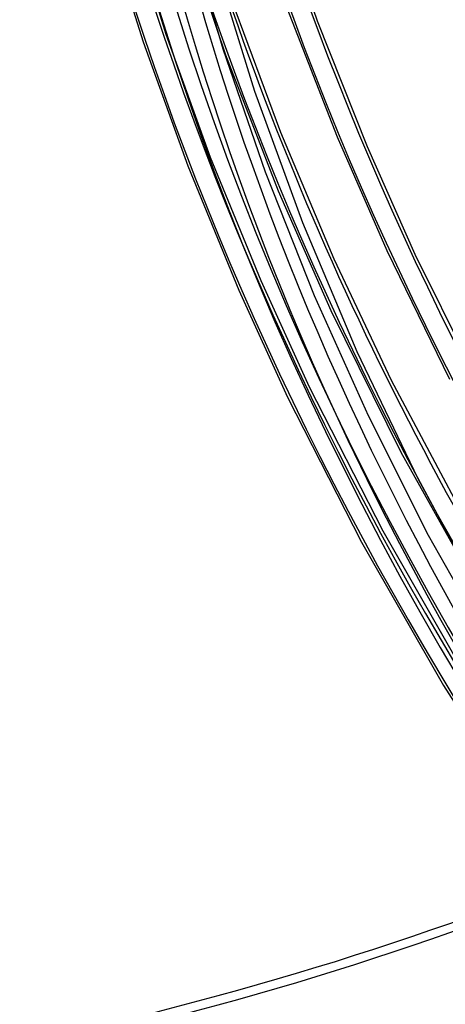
# Model space of a CAD drawing. Header units: millimetres. Extents: x -240 to 234, y -303 to 298.
# Tile 15 of 77: x -187 to -151, y -92 to -10. Entities that reach past the tile are written whole.
import ezdxf

# ---------------------------------------------------------------- set-up
doc = ezdxf.new("R2010")
doc.units = ezdxf.units.MM
doc.layers.add('MAIN-1', color=7, linetype='Continuous')
doc.layers.add('MAIN-2', color=7, linetype='Continuous')

msp = doc.modelspace()

# ---------------------------------------------------------------- linework, layer by layer
at = {"layer": 'MAIN-1'}
for p, q in [((-165.587, 0.325), (-162.012, -9.96)), ((-170.649, -4.941), (-167.273, -15.84)), ((-169.192, -8.189), (-165.094, -19.285)), ((-164.561, -8.864), (-160.354, -19.675)), ((-162.012, -9.96), (-157.843, -20.46)), ((-167.273, -15.84), (-163.256, -26.825)), ((-165.094, -19.285), (-160.631, -29.889)), ((-160.354, -19.675), (-156.198, -29.186)), ((-157.843, -20.46), (-153.842, -29.479)), ((-163.256, -26.825), (-158.69, -37.643)), ((-156.198, -29.186), (-150.93, -39.972)), ((-153.842, -29.479), (-148.431, -40.422)), ((-160.631, -29.889), (-155.831, -40.038)), ((-158.69, -37.643), (-153.591, -48.276)), ((-155.831, -40.038), (-148.745, -53.377)), ((-153.591, -48.276), (-147.917, -58.816))]:
    msp.add_line(p, q, dxfattribs=at)
for centre, major_axis, ratio, start_param, end_param in [((-0.5, -0.433), (139.441, -161.013), 0.75, 0.713724, 3.45689), ((-50, -43.301), (-132.567, 153.076), 0.75, 0, 2.284521), ((-50, -43.301), (131.913, -152.32), 0.75, -3.141592, -0.857072), ((14.244, 12.336), (144.444, -166.79), 0.75, -2.394848, -1.688518), ((-5.25, -4.547), (-131.913, 152.32), 0.75, 0.713724, 1.425192), ((19.244, 16.666), (137.849, -159.174), 0.75, -2.279417, -1.678021), ((9.244, 8.006), (144.444, -166.79), 0.75, -2.098072, -1.6971), ((-251.013, 31.722), (-209.551, -1.994), 0.639927, 1.891266, 2.438799), ((-251.005, 30.954), (-209.551, -1.994), 0.639927, 1.891266, 2.438799)]:
    msp.add_ellipse(centre, major_axis=major_axis, ratio=ratio, start_param=start_param, end_param=end_param, dxfattribs=at)
at = {"layer": 'MAIN-2'}
for p, q in [((-177.902, -0.766), (-174.691, -11.052)), ((-179.838, -1.324), (-176.601, -11.694)), ((-173.453, -1.628), (-169.705, -12.798)), ((-172.894, -2.04), (-169.912, -12.284)), ((-174.691, -11.052), (-170.969, -21.378)), ((-176.601, -11.694), (-172.849, -22.101)), ((-169.912, -12.284), (-166.372, -22.602)), ((-169.705, -12.798), (-165.279, -24.185)), ((-170.969, -21.378), (-166.738, -31.707)), ((-172.849, -22.101), (-168.586, -32.51)), ((-166.372, -22.602), (-162.275, -32.95)), ((-165.279, -24.185), (-160.881, -34.202)), ((-166.738, -31.707), (-162.682, -40.594)), ((-168.586, -32.51), (-164.5, -41.463)), ((-162.275, -32.95), (-157.753, -43.012)), ((-160.881, -34.202), (-155.021, -46.062)), ((-162.682, -40.594), (-156.534, -52.671)), ((-164.5, -41.463), (-158.313, -53.618)), ((-157.753, -43.012), (-152.716, -53.013)), ((-155.021, -46.062), (-147.73, -59.143)), ((-156.534, -52.671), (-149.718, -64.581)), ((-152.716, -53.013), (-147.179, -62.906)), ((-158.313, -53.618), (-151.455, -65.603)), ((-151.455, -65.603), (-143.953, -77.356))]:
    msp.add_line(p, q, dxfattribs=at)
for centre, major_axis, start_param, end_param in [((0, 0), (-138.787, 160.257), -2.427868, 0.713724), ((19.244, 16.666), (-139.168, 160.697), 0.713724, 1.471379), ((14.244, 12.336), (-145.764, 168.313), 0.713724, 1.473422), ((9.244, 8.006), (-145.764, 168.313), 0.713724, 1.473422), ((4.244, 3.676), (-145.764, 168.313), 0.713724, 1.473422), ((4.244, 3.676), (144.444, -166.79), -2.427868, -1.667819), ((-0.5, -0.433), (139.441, -161.013), -2.427868, -0.315297), ((0, 0), (-138.787, 160.257), 0.713724, 3.855317), ((-5.75, -4.98), (-132.567, 153.076), 0.713724, 2.284521)]:
    msp.add_ellipse(centre, major_axis=major_axis, ratio=0.75, start_param=start_param, end_param=end_param, dxfattribs=at)

doc.saveas('drawing.dxf')
